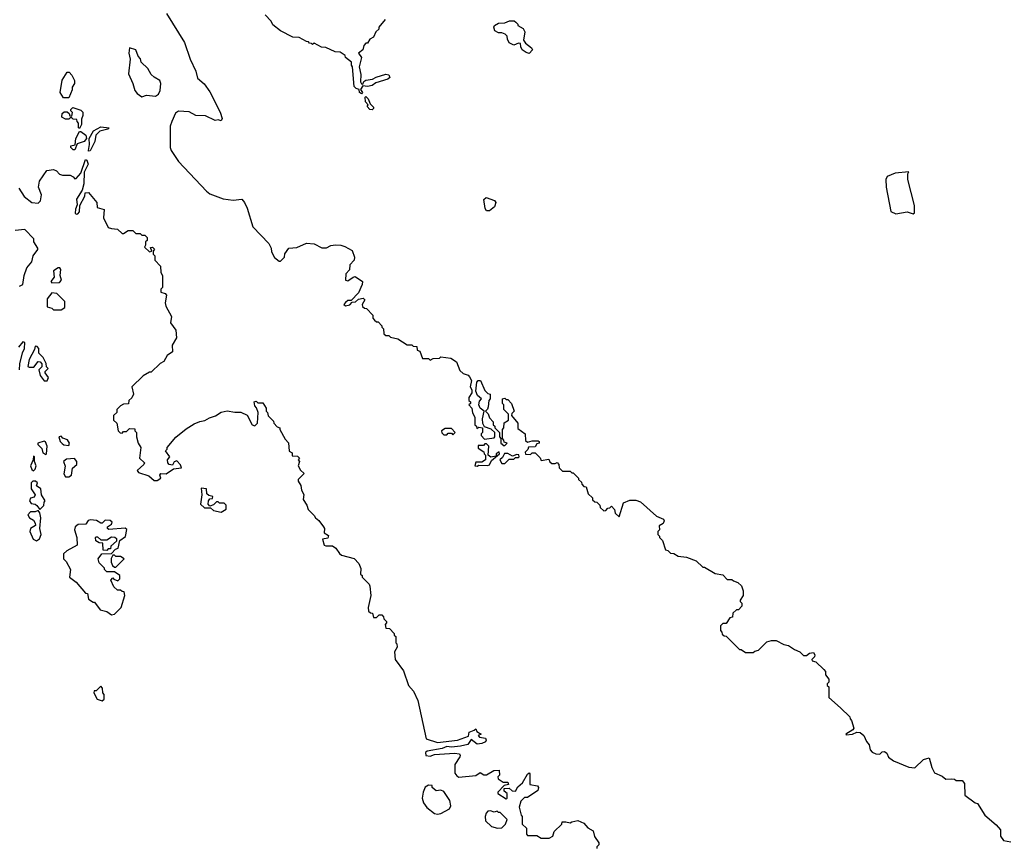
# Model space of a CAD drawing. Extents: x 2386423 to 2568864, y 578392 to 761999.
# Tile 80 of 256: x 2513954 to 2520412, y 604672 to 610104. Entities that reach past the tile are written whole.
import ezdxf

# ---------------------------------------------------------------- set-up
doc = ezdxf.new("R2010")
doc.units = 0

msp = doc.modelspace()

# ---------------------------------------------------------------- linework, layer by layer
at = {"layer": '0CON05XD'}
for points in [[(2514916.7, 610145), (2515035, 609953.3), (2515072, 609845), (2515108.6, 609765), (2515120, 609720), (2515162.7, 609682.7), (2515200.7, 609630.7), (2515267.7, 609497.7), (2515282.5, 609455), (2515275, 609440), (2515255, 609447.5), (2515235, 609442.5), (2515171.7, 609471.7), (2515110, 609475), (2515065, 609500), (2514995, 609502.5), (2514975, 609490), (2514952.5, 609435), (2514940, 609405), (2514940, 609265), (2514947.1, 609245), (2514995, 609172.5), (2515178.6, 608978.6), (2515201.4, 608961.4), (2515287.9, 608927.9), (2515355, 608920), (2515410, 608925), (2515427.5, 608905), (2515445.9, 608865.9), (2515483.9, 608743.9), (2515587.5, 608635), (2515602.5, 608605), (2515605, 608580), (2515625, 608542.5), (2515655, 608520), (2515665, 608520), (2515690, 608545), (2515693, 608567), (2515720, 608605), (2515771.7, 608608.3), (2515835, 608637.5), (2515885, 608632.5), (2515935, 608607.5), (2515965, 608607.5), (2515995, 608622), (2516025, 608627.1), (2516060, 608625), (2516085.9, 608615.9), (2516135, 608590), (2516150, 608545), (2516146.7, 608525), (2516120, 608495), (2516117, 608463), (2516092.5, 608435), (2516090, 608395), (2516105, 608390), (2516140, 608415), (2516155, 608417.5), (2516202.5, 608385), (2516200, 608365), (2516175, 608310), (2516128.3, 608261.7), (2516105, 608260), (2516091.7, 608248.3), (2516080, 608235), (2516090, 608225), (2516118.3, 608231.7), (2516135, 608250), (2516157, 608253), (2516175, 608270), (2516207, 608277), (2516217.5, 608265), (2516200, 608235), (2516201.7, 608221.7), (2516215, 608210), (2516228.3, 608208.3), (2516270, 608165), (2516270, 608145), (2516281.7, 608131.7), (2516295, 608120), (2516305, 608120), (2516330, 608095), (2516330, 608085), (2516340, 608075), (2516343, 608043), (2516355, 608030), (2516375, 608030), (2516385, 608020), (2516435, 608010), (2516495, 607970), (2516525, 607970), (2516535, 607960), (2516558.3, 607958.3), (2516560, 607935), (2516578.3, 607928.3), (2516595, 607880), (2516635, 607880), (2516645, 607870), (2516665, 607880), (2516707, 607883), (2516715, 607890), (2516781.7, 607881.7), (2516818.3, 607858.3), (2516841.7, 607801.7), (2516861.7, 607781.7), (2516895, 607770), (2516905, 607760), (2516917.5, 607735), (2516907.5, 607695), (2516920, 607675), (2516920, 607655), (2516900, 607625), (2516900, 607605), (2516910, 607595), (2516910, 607585), (2516900, 607575), (2516920, 607555), (2516923, 607523), (2516940, 607495), (2516940, 607445), (2516950, 607435), (2516951.7, 607421.7), (2516965, 607430), (2516990, 607425), (2516990, 607395), (2516980, 607385), (2516980, 607375), (2517001.7, 607351.7), (2517065, 607360), (2517070, 607365), (2517070, 607395), (2517047, 607417), (2517001.7, 607431.7), (2516992.5, 607452.5), (2516990, 607485), (2517000, 607535), (2516973.6, 607553.6), (2516965.7, 607575), (2516970, 607600), (2516982.5, 607615), (2516957.5, 607637.5), (2516946, 607665), (2516952.5, 607725), (2516960, 607735), (2516976.7, 607736.7), (2517005, 607670), (2517025, 607650), (2517040, 607645), (2517040, 607615), (2517030, 607605), (2517027, 607563), (2517022.5, 607547.5), (2517010, 607535), (2517027, 607517), (2517035, 607490), (2517060, 607465), (2517060, 607445), (2517070, 607435), (2517070, 607425), (2517100, 607395), (2517100, 607365), (2517110, 607355), (2517110, 607325), (2517118.3, 607318.3), (2517125, 607310), (2517135, 607310), (2517150, 607325), (2517131.7, 607331.7), (2517130, 607345), (2517120, 607355), (2517120, 607415), (2517130, 607425), (2517131.7, 607458.3), (2517160, 607475), (2517160, 607515), (2517130, 607545), (2517130, 607575), (2517120, 607585), (2517120, 607615), (2517135, 607620), (2517145, 607610), (2517155, 607610), (2517180, 607585), (2517197.5, 607535), (2517181.7, 607518.3), (2517180, 607505), (2517220, 607455), (2517221.7, 607421.7), (2517270, 607385), (2517271.7, 607341.7), (2517285, 607330), (2517315, 607340), (2517355, 607340), (2517360, 607335), (2517360, 607325), (2517345, 607320), (2517335, 607300), (2517291.7, 607298.3), (2517287, 607283), (2517270, 607265), (2517271.7, 607251.7), (2517305, 607250), (2517315, 607260), (2517335, 607260), (2517368.3, 607228.3), (2517375, 607210), (2517425, 607220), (2517431.7, 607201.7), (2517445, 607190), (2517465, 607190), (2517478.3, 607198.3), (2517490, 607185), (2517491.7, 607161.7), (2517515, 607140), (2517565, 607140), (2517575, 607130), (2517585, 607130), (2517620, 607095), (2517620, 607085), (2517638.3, 607068.3), (2517640, 607055), (2517655, 607040), (2517668.3, 607038.3), (2517683, 606993), (2517710, 606965), (2517711.7, 606951.7), (2517725, 606940), (2517738.3, 606938.3), (2517758.3, 606918.3), (2517761.7, 606901.7), (2517785, 606880), (2517798.3, 606881.7), (2517811.7, 606898.3), (2517825, 606900), (2517835, 606910), (2517855, 606890), (2517860, 606865), (2517885, 606840), (2517915, 606932.5), (2517955, 606950), (2517995, 606950), (2518025, 606940), (2518130, 606845), (2518176.7, 606825), (2518180, 606815), (2518173.6, 606796.4), (2518148.3, 606781.7), (2518150, 606755), (2518140, 606745), (2518140, 606725), (2518150, 606715), (2518150, 606705), (2518170, 606685), (2518190, 606625), (2518205, 606620), (2518223, 606603), (2518245, 606600), (2518273, 606583), (2518327, 606577), (2518391.7, 606551.7), (2518435, 606510), (2518445, 606510), (2518515, 606470), (2518565, 606460), (2518595, 606430), (2518625, 606430), (2518635, 606420), (2518665, 606410), (2518688.3, 606388.3), (2518700, 606355), (2518700, 606325), (2518680, 606295), (2518680, 606285), (2518690, 606275), (2518690, 606255), (2518668.3, 606231.7), (2518655, 606230), (2518631.7, 606208.3), (2518628.3, 606181.7), (2518611.7, 606178.3), (2518588.3, 606141.7), (2518565, 606140), (2518550, 606125), (2518550, 606095), (2518560, 606085), (2518561.7, 606071.7), (2518575, 606060), (2518588.3, 606058.3), (2518675, 605970), (2518685, 605970), (2518715, 605950), (2518765, 605950), (2518775, 605960), (2518800, 605965), (2518855, 606020), (2518885, 606030), (2518915, 606030), (2518965, 606002.5), (2518997, 605997), (2519035, 605970), (2519070, 605955), (2519095, 605930), (2519115, 605930), (2519135, 605946.7), (2519160.7, 605950.7), (2519170, 605935), (2519167, 605923), (2519150, 605905), (2519152.5, 605895), (2519175, 605890), (2519228.3, 605838.3), (2519240, 605825), (2519240, 605805), (2519260, 605775), (2519260, 605755), (2519250, 605745), (2519250, 605735), (2519260, 605725), (2519260, 605655), (2519338.3, 605588.3), (2519398.3, 605528.3), (2519400, 605515), (2519410, 605505), (2519423.8, 605455), (2519417.3, 605442.7), (2519372.5, 605415), (2519375, 605410), (2519415, 605414), (2519445, 605428), (2519466.7, 605425), (2519490, 605405), (2519506.9, 605366.9), (2519526.2, 605345), (2519531.7, 605311.7), (2519545, 605297.5), (2519570, 605285), (2519595, 605283.3), (2519611.7, 605298.3), (2519625, 605301.2), (2519640.5, 605290.5), (2519653, 605263), (2519685, 605240), (2519785, 605198.8), (2519825, 605193.3), (2519882, 605248), (2519920, 605260), (2519937.5, 605195), (2519955, 605160), (2520005, 605140), (2520028.3, 605118.3), (2520065, 605122.5), (2520085, 605120), (2520095, 605110), (2520135, 605110), (2520151.7, 605091.7), (2520153.6, 605013.6), (2520220, 604965), (2520235, 604960), (2520283.6, 604883.6), (2520359.3, 604819.3), (2520385.9, 604785.9), (2520386.7, 604745), (2520407, 604717), (2520455, 604707.5)], [(2516350, 610105), (2516310, 610055), (2516308.3, 610041.7), (2516290, 610025), (2516275, 609990), (2516250, 609975), (2516235, 609950), (2516225, 609950), (2516210, 609935), (2516203.3, 609905), (2516176.7, 609885), (2516196.2, 609855), (2516180, 609795), (2516190.8, 609745), (2516190, 609695), (2516195, 609683.3), (2516205, 609680), (2516211.7, 609698.3), (2516223, 609707), (2516267.5, 609712.5), (2516292.7, 609727.3), (2516354.4, 609745.6), (2516375, 609742.5), (2516382.5, 609725), (2516367.6, 609712.4), (2516290, 609690), (2516265, 609671.2), (2516235, 609666), (2516205, 609670), (2516190, 609645), (2516202.5, 609625), (2516195, 609617.5), (2516182.5, 609625), (2516180, 609645), (2516161.4, 609651.4), (2516148, 609665), (2516137.5, 609795), (2516130, 609805), (2516130, 609825), (2516090, 609855), (2516088.3, 609868.3), (2516055, 609890), (2516023, 609893), (2515961.7, 609921.7), (2515933, 609923), (2515885, 609950), (2515875, 609940), (2515868.3, 609948.3), (2515855, 609950), (2515848.3, 609958.3), (2515835, 609960), (2515787, 609987), (2515745, 609990), (2515665, 610030), (2515615, 610070), (2515602.5, 610095), (2515563.3, 610135)], [(2517295, 609882.5), (2517275, 609887.5), (2517250, 609905), (2517240, 609925), (2517238.3, 609948.3), (2517225, 609950), (2517195, 609937.5), (2517165, 609952.5), (2517152.5, 609975), (2517150, 609995), (2517138.3, 610008.3), (2517115, 610017.5), (2517095, 610017.5), (2517070.7, 610030.7), (2517063.3, 610055), (2517067.5, 610065), (2517095, 610080), (2517135, 610082.5), (2517167, 610097), (2517196.4, 610096.4), (2517208.3, 610088.3), (2517220, 610075), (2517220, 610065), (2517256.4, 610046.4), (2517267.5, 610025), (2517258.3, 609968.3), (2517270.7, 609950.7), (2517310, 609920), (2517317.5, 609905), (2517295, 609882.5)], [(2514755, 609597.5), (2514785, 609607.5), (2514845, 609602.5), (2514863.3, 609615), (2514875, 609640), (2514880, 609685), (2514873.6, 609703.6), (2514835, 609726.7), (2514816.7, 609745), (2514795, 609782.5), (2514750, 609825), (2514747, 609847), (2514730, 609865), (2514716.4, 609906.4), (2514675, 609920), (2514670, 609885), (2514677.5, 609845), (2514668.3, 609748.3), (2514695.8, 609685.8), (2514708.8, 609638.8), (2514725, 609618.8), (2514755, 609597.5)], [(2514275, 609590), (2514241.7, 609591.7), (2514220, 609625), (2514233, 609707), (2514265, 609760), (2514278.3, 609758.3), (2514295, 609740), (2514312.5, 609705), (2514312.5, 609685), (2514298.3, 609661.7), (2514297, 609643), (2514275, 609590)], [(2516265, 609512.5), (2516250, 609515), (2516233, 609533), (2516240, 609545), (2516222.5, 609565), (2516220, 609595), (2516225, 609600), (2516240, 609585), (2516251.7, 609551.7), (2516275, 609530), (2516275, 609520), (2516265, 609512.5)], [(2514345, 609390), (2514340, 609395), (2514340, 609425), (2514330, 609435), (2514328.3, 609448.3), (2514305, 609450), (2514295, 609460), (2514285, 609460), (2514275, 609450), (2514255, 609450), (2514230, 609465), (2514231.7, 609488.3), (2514245, 609500), (2514265, 609500), (2514278.3, 609488.3), (2514281.7, 609471.7), (2514295, 609470), (2514300, 609495), (2514290, 609505), (2514290, 609515), (2514301.7, 609528.3), (2514355, 609510), (2514367, 609497), (2514367.5, 609475), (2514358.3, 609451.7), (2514360, 609415), (2514345, 609390)], [(2514405, 609240), (2514404, 609245), (2514411.2, 609285), (2514410, 609325), (2514437.5, 609375), (2514485, 609400), (2514540, 609395), (2514532.5, 609385), (2514478.6, 609371.4), (2514453.7, 609346.3), (2514446.1, 609303.9), (2514415, 609242.5), (2514405, 609240)], [(2514315, 609250), (2514305, 609250), (2514290, 609265), (2514290, 609275), (2514318.3, 609281.7), (2514322.5, 609325), (2514345, 609370), (2514355, 609370), (2514386.7, 609345), (2514391.2, 609325), (2514377.5, 609305), (2514331.7, 609288.3), (2514315, 609250)], [(2513948.3, 608998.3), (2513983.6, 608943.6), (2514033, 608903), (2514075, 608900), (2514090, 608915), (2514096.7, 608953.3), (2514077.5, 609005), (2514083.3, 609045), (2514132.5, 609115), (2514175, 609120), (2514195, 609112.5), (2514215, 609090), (2514235, 609083.3), (2514285, 609082.5), (2514305, 609072.5), (2514315, 609060), (2514325, 609062.5), (2514354.4, 609095.6), (2514385, 609186.7), (2514395, 609182), (2514403.3, 609155), (2514377, 609103), (2514373.8, 609026.2), (2514364.2, 608985.8), (2514326, 608925), (2514330.7, 608889.3), (2514318.8, 608861.2), (2514317.5, 608835), (2514325, 608827.5), (2514335, 608830), (2514345, 608842.5), (2514347.5, 608885), (2514380, 608945), (2514383, 608967), (2514405, 608970), (2514460, 608905), (2514461.7, 608871.7), (2514507, 608857), (2514503.6, 608803.6), (2514535, 608740), (2514555, 608732.5), (2514595, 608730), (2514625, 608700), (2514635, 608700), (2514665, 608720), (2514695, 608720), (2514715, 608700), (2514745, 608700), (2514755, 608690), (2514775, 608690), (2514790, 608675), (2514790, 608655), (2514780, 608645), (2514780, 608625), (2514771.7, 608611.7), (2514805, 608580), (2514820, 608585), (2514811.7, 608608.3), (2514825, 608610), (2514838.3, 608598.3), (2514830, 608585), (2514830, 608565), (2514840, 608555), (2514840, 608525), (2514877, 608487), (2514880, 608445), (2514890, 608425), (2514890, 608345), (2514880, 608335), (2514880, 608315), (2514907, 608307), (2514917.5, 608295), (2514907.5, 608245), (2514913, 608223), (2514950, 608155), (2514942.5, 608115), (2514977, 608067), (2514982.5, 608015), (2514953, 607967), (2514956.1, 607923.9), (2514920, 607900), (2514899.3, 607860.7), (2514875, 607847.5), (2514815, 607790), (2514805, 607790), (2514763.6, 607766.4), (2514690, 607695), (2514700, 607645), (2514688.3, 607621.7), (2514670, 607605), (2514668.3, 607581.7), (2514635, 607580), (2514615, 607570), (2514590, 607545), (2514590, 607525), (2514570, 607505), (2514570, 607475), (2514590, 607455), (2514600, 607405), (2514611.7, 607391.7), (2514625, 607390), (2514635, 607400), (2514655, 607400), (2514675, 607420), (2514708.3, 607418.3), (2514710, 607405), (2514720, 607395), (2514720, 607365), (2514730, 607325), (2514747.5, 607295), (2514740, 607225), (2514772.5, 607195), (2514768.8, 607185), (2514724.2, 607145), (2514732.1, 607132.1), (2514800.7, 607110.7), (2514835, 607080), (2514855, 607080), (2514880, 607095), (2514872.5, 607115), (2514880, 607125), (2514915, 607123.3), (2514963, 607157), (2515015, 607163.3), (2515007.5, 607182.5), (2514985, 607207.5), (2514967, 607203), (2514955, 607180), (2514935, 607184), (2514926, 607195), (2514923.9, 607216.1), (2514937.5, 607235), (2514910, 607275), (2514920, 607285), (2514920, 607295), (2514977, 607363), (2515045, 607417.5), (2515098.3, 607451.7), (2515135, 607467.5), (2515167, 607473), (2515198.3, 607491.7), (2515237, 607503), (2515275, 607527.5), (2515315, 607537.5), (2515365, 607527.5), (2515405, 607527.5), (2515445, 607507.5), (2515477.5, 607445), (2515495, 607437.5), (2515512.5, 607455), (2515517.5, 607525), (2515507, 607557), (2515495, 607570), (2515492.5, 607595), (2515505, 607600), (2515515, 607590), (2515548.3, 607588.3), (2515570, 607555), (2515570, 607535), (2515580, 607525), (2515583, 607503), (2515618.3, 607468.3), (2515620, 607455), (2515641.7, 607431.7), (2515660, 607425), (2515660, 607415), (2515695, 607350), (2515717, 607327), (2515721.7, 607271.7), (2515740, 607260), (2515741.7, 607241.7), (2515775, 607240), (2515790, 607225), (2515780, 607215), (2515790, 607205), (2515780, 607175), (2515795, 607147.5), (2515820, 607125), (2515780, 607085), (2515780, 607075), (2515797, 607047), (2515802.5, 607015), (2515817, 606987), (2515812.5, 606955), (2515836.7, 606916.7), (2515845, 606890), (2515885, 606850), (2515893.6, 606833.6), (2515916.7, 606816.7), (2515947.5, 606775), (2515952.5, 606765), (2515950, 606735), (2515978.8, 606718.8), (2515975, 606701.2), (2515940, 606695), (2515950, 606655), (2515961.7, 606651.7), (2516005, 606650), (2516026.4, 606636.4), (2516050.7, 606600.7), (2516065, 606590), (2516147, 606567), (2516177.5, 606535), (2516191.7, 606501.7), (2516190, 606465), (2516200, 606455), (2516200, 606445), (2516245, 606400), (2516250, 606385), (2516257.5, 606325), (2516240, 606245), (2516241.7, 606221.7), (2516255, 606210), (2516268.3, 606208.3), (2516275, 606180), (2516295, 606180), (2516311.7, 606198.3), (2516328.3, 606198.3), (2516340, 606185), (2516341.7, 606171.7), (2516360, 606155), (2516360, 606145), (2516350, 606135), (2516355, 606110), (2516378.3, 606108.3), (2516410, 606075), (2516410, 606065), (2516420, 606055), (2516420, 606015), (2516427, 606007), (2516430, 605985), (2516412.5, 605955), (2516417.5, 605905), (2516470.7, 605830.7), (2516503.3, 605735), (2516536.1, 605696.1), (2516565.9, 605635.9), (2516620, 605385), (2516695, 605360.8), (2516825, 605376.2), (2516898.3, 605401.7), (2516901.7, 605428.3), (2516935, 605440), (2516945, 605450), (2516951.7, 605431.7), (2516980, 605415), (2516960, 605405), (2516970, 605395), (2517008, 605388), (2517014, 605375), (2517010, 605365), (2516985, 605353.3), (2516955, 605348.5), (2516915, 605380), (2516892.1, 605347.9), (2516845, 605336.2), (2516785, 605330), (2516755, 605333.5), (2516725, 605321.5), (2516627.3, 605302.7), (2516616.2, 605295), (2516617.5, 605275), (2516645, 605270.8), (2516675, 605280.8), (2516805, 605290.8), (2516837.5, 605285), (2516843.3, 605275), (2516840, 605265), (2516807.5, 605215), (2516808.3, 605158.3), (2516820.7, 605140.7), (2516835, 605133.3), (2516945, 605142.5), (2516975, 605162.5), (2516998.3, 605148.3), (2517015, 605147.5), (2517063, 605177), (2517098.3, 605178.3), (2517100, 605145), (2517090, 605135), (2517091.7, 605121.7), (2517125, 605100), (2517155, 605100), (2517160, 605085), (2517131.7, 605078.3), (2517090, 605035), (2517090, 605025), (2517145, 604990), (2517150, 604995), (2517150, 605025), (2517131.7, 605041.7), (2517131.7, 605058.3), (2517165, 605060), (2517183, 605043), (2517205, 605040), (2517220.7, 605069.3), (2517252.5, 605095), (2517285, 605152.5), (2517295, 605160), (2517300, 605155), (2517300, 605085), (2517350, 605075), (2517357.5, 605065), (2517352.5, 605045), (2517285, 605000), (2517265, 605000), (2517240, 604975), (2517230, 604935), (2517243, 604883), (2517250, 604875), (2517250, 604825), (2517277, 604797), (2517278.3, 604758.3), (2517285, 604750), (2517345, 604750), (2517375, 604732.5), (2517427, 604733), (2517450, 604745), (2517460, 604775), (2517510, 604825), (2517511.7, 604838.3), (2517535, 604840), (2517565, 604832.5), (2517575, 604840), (2517615, 604847.5), (2517655, 604830), (2517680.7, 604800.7), (2517715, 604780), (2517723, 604743), (2517751.7, 604701.7), (2517751.7, 604688.3), (2517740, 604675), (2517740, 604665)], [(2519699.3, 608829.3), (2519775, 608842.5), (2519815, 608830), (2519823, 608837), (2519821.9, 608885), (2519778.1, 609055), (2519778.8, 609091.2), (2519786.2, 609106.2), (2519695, 609097.5), (2519642.5, 609075), (2519634, 609055), (2519636.2, 609005), (2519667.5, 608845), (2519699.3, 608829.3)], [(2517035, 608850), (2517015, 608850), (2517006.7, 608865), (2516997, 608923), (2517013.6, 608936.4), (2517067, 608917), (2517077.5, 608905), (2517067.5, 608875), (2517035, 608850)], [(2513952.5, 608355), (2513973.6, 608366.4), (2513983.3, 608425), (2514000, 608475), (2514032.5, 608515), (2514042.5, 608555), (2514072.5, 608595), (2514072.5, 608605), (2514047.5, 608645), (2514047.5, 608665), (2513987, 608727), (2513925, 608720)], [(2514165, 608377.5), (2514215, 608380), (2514227.5, 608395), (2514220, 608425), (2514223.3, 608465), (2514216, 608476), (2514206, 608476), (2514176.2, 608455), (2514180, 608415), (2514157.5, 608385), (2514165, 608377.5)], [(2514225, 608200), (2514250, 608215), (2514250, 608255), (2514197, 608307), (2514165, 608310), (2514135, 608272.5), (2514135, 608220), (2514165, 608210), (2514175, 608200), (2514225, 608200)], [(2513952.5, 607805), (2513953.9, 607846.1), (2513972.5, 607917.5), (2513985.6, 607945), (2513987.5, 607985), (2513975, 607990), (2513946.4, 607953.6)], [(2514135, 607732.5), (2514142.5, 607755), (2514120, 607785), (2514120, 607795), (2514140, 607815), (2514130, 607825), (2514127, 607847), (2514107, 607887), (2514080, 607915), (2514080, 607945), (2514068.3, 607958.3), (2514055, 607960), (2514050.7, 607939.3), (2514015, 607873.3), (2514007.5, 607827.5), (2514015, 607822.5), (2514047, 607823), (2514075, 607860), (2514088.3, 607858.3), (2514100, 607845), (2514100, 607825), (2514080, 607805), (2514088.3, 607768.3), (2514113.6, 607733.6), (2514135, 607732.5)], [(2516795, 607380), (2516810, 607395), (2516785, 607420), (2516745, 607420), (2516720, 607405), (2516721.7, 607391.7), (2516735, 607380), (2516755, 607380), (2516765, 607390), (2516785, 607390), (2516795, 607380)], [(2514125, 607250), (2514130, 607255), (2514133.3, 607305), (2514123, 607333), (2514115, 607337.5), (2514072.5, 607325), (2514072.5, 607315), (2514099.7, 607289.7), (2514105, 607260), (2514125, 607250)], [(2514275, 607310), (2514280, 607325), (2514266.4, 607346.4), (2514237.5, 607357.5), (2514225, 607370), (2514210, 607365), (2514220, 607335), (2514231.7, 607321.7), (2514243, 607313), (2514275, 607310)], [(2516955, 607172.5), (2516965, 607180), (2517025, 607177.5), (2517035, 607182.5), (2517049.3, 607210.7), (2517100, 607255), (2517098.3, 607268.3), (2517080, 607255), (2517080, 607240), (2517043, 607233), (2517027.5, 607245), (2517030, 607305), (2517015, 607320), (2517005, 607320), (2516995, 607310), (2516961.7, 607308.3), (2516961.7, 607291.7), (2516998.3, 607268.3), (2517000, 607255), (2517010, 607245), (2517010, 607215), (2516985, 607200), (2516945, 607200), (2516940, 607175), (2516955, 607172.5)], [(2517135, 607190), (2517165, 607220), (2517195, 607220), (2517205, 607230), (2517225, 607230), (2517230, 607235), (2517228.3, 607248.3), (2517215, 607250), (2517185, 607240), (2517155, 607257.5), (2517133, 607257), (2517120, 607230), (2517102.5, 607215), (2517115, 607190), (2517135, 607190)], [(2514045, 607143.3), (2514055.9, 607154.1), (2514062, 607175), (2514050, 607205), (2514050, 607235), (2514045, 607240), (2514042.5, 607215), (2514023.8, 607175), (2514032.7, 607152.7), (2514045, 607143.3)], [(2514275, 607102.5), (2514292.5, 607115), (2514300, 607160), (2514327.5, 607185), (2514327.5, 607205), (2514313.3, 607223.3), (2514260.7, 607219.3), (2514240, 607205), (2514253, 607173), (2514243.6, 607123.6), (2514255, 607102.5), (2514275, 607102.5)], [(2514085, 606890), (2514112.5, 606915), (2514113.6, 606936.4), (2514120, 606945), (2514097.5, 606985), (2514093.3, 607025), (2514064, 607045), (2514070, 607065), (2514057.5, 607075), (2514040, 607075), (2514030, 607065), (2514029.2, 607025), (2514056, 606985), (2514049.4, 606970.6), (2514025, 606963.3), (2514018, 606945), (2514028, 606928), (2514055, 606924.3), (2514066.4, 606916.4), (2514085, 606890)], [(2515275, 606872.5), (2515308.3, 606891.7), (2515308.3, 606918.3), (2515295, 606930), (2515265, 606930), (2515255, 606940), (2515245, 606940), (2515225, 606920), (2515201.7, 606911.7), (2515190, 606925), (2515193, 606947), (2515201.7, 606958.3), (2515218.3, 606961.7), (2515220, 606975), (2515195, 606980), (2515181.7, 606991.7), (2515180, 607025), (2515145, 607030), (2515147.5, 606985), (2515140, 606925), (2515165, 606900), (2515205, 606900), (2515225, 606882.5), (2515275, 606872.5)], [(2514065, 606683.3), (2514084.2, 606695.8), (2514094.2, 606725), (2514086.7, 606765), (2514092.5, 606835), (2514086.4, 606866.4), (2514075, 606882.5), (2514055.6, 606874.4), (2514025, 606873.3), (2514007.5, 606855), (2514017.5, 606835), (2514045, 606820), (2514055, 606800), (2514056.7, 606785), (2514025.6, 606764.4), (2514019.2, 606745), (2514041.2, 606695), (2514065, 606683.3)], [(2514555, 606197.5), (2514575, 606202.5), (2514620, 606245), (2514642.5, 606325), (2514638.3, 606348.3), (2514625, 606350), (2514615, 606360), (2514595, 606360), (2514571.7, 606381.7), (2514552.5, 606425), (2514565, 606440), (2514571.7, 606431.7), (2514598.3, 606421.7), (2514610, 606435), (2514610, 606455), (2514575, 606480), (2514525, 606480), (2514510, 606495), (2514510, 606505), (2514475, 606540), (2514467.5, 606565), (2514491.7, 606598.3), (2514555, 606600), (2514581.7, 606628.3), (2514600, 606635), (2514610, 606685), (2514647, 606713), (2514657, 606757), (2514645, 606767.5), (2514538.3, 606758.3), (2514530, 606765), (2514530, 606775), (2514556.4, 606793.6), (2514560, 606805), (2514547, 606817), (2514515, 606820), (2514495, 606800), (2514485, 606800), (2514457, 606817), (2514418.3, 606821.7), (2514403.6, 606816.4), (2514387, 606793), (2514338.3, 606791.7), (2514317.5, 606775), (2514312.5, 606755), (2514327.5, 606705), (2514330, 606655), (2514263, 606617), (2514241.7, 606598.3), (2514240, 606565), (2514258.3, 606548.3), (2514287.5, 606495), (2514280, 606445), (2514325, 606412.5), (2514385, 606340), (2514398.3, 606338.3), (2514405, 606300), (2514435, 606280), (2514445, 606280), (2514481.7, 606231.7), (2514525, 606220), (2514555, 606197.5)], [(2514525, 606620), (2514501.7, 606621.7), (2514498.3, 606668.3), (2514475, 606670), (2514453.6, 606683.6), (2514450, 606705), (2514455, 606710), (2514465, 606710), (2514485, 606690), (2514525, 606690), (2514555, 606710), (2514577, 606707), (2514588.3, 606698.3), (2514588.3, 606681.7), (2514551.7, 606648.3), (2514548.3, 606631.7), (2514535, 606630), (2514525, 606620)], [(2514585, 606510), (2514640, 606565), (2514615, 606580), (2514585, 606580), (2514575, 606590), (2514565, 606590), (2514553, 606567), (2514553, 606543), (2514561.7, 606521.7), (2514575, 606510), (2514585, 606510)], [(2514495, 605633.3), (2514507.5, 605645), (2514507.5, 605675), (2514500, 605685), (2514497, 605717), (2514485, 605730), (2514455, 605700), (2514441.7, 605698.3), (2514440, 605685), (2514462.5, 605645), (2514495, 605633.3)], [(2516695, 604888.8), (2516715, 604893.3), (2516772.5, 604925), (2516782.5, 604945), (2516775, 604980), (2516735, 605037.5), (2516715, 605046.7), (2516685, 605042.5), (2516660, 605065), (2516658.3, 605078.3), (2516635, 605080), (2516613.9, 605066.1), (2516600, 605035), (2516592.5, 604995), (2516602, 604965), (2516625, 604933.8), (2516674.2, 604894.2), (2516695, 604888.8)], [(2517088.3, 604798.3), (2517115, 604800), (2517140, 604825), (2517150, 604855), (2517105, 604900), (2517095, 604900), (2517085, 604910), (2517065, 604902.5), (2517041.7, 604911.7), (2517025, 604910), (2517013.3, 604896.7), (2517007.5, 604875), (2517010, 604845), (2517048.3, 604808.3), (2517088.3, 604798.3)]]:
    msp.add_lwpolyline(points, dxfattribs=at)

doc.saveas('drawing.dxf')
